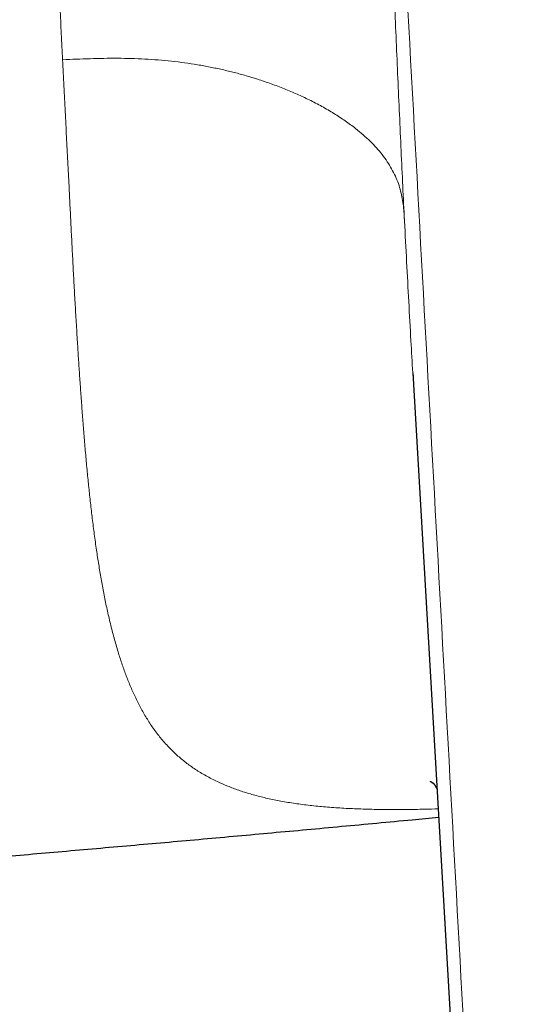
# Model space of a CAD drawing. Header units: millimetres. Extents: x 8 to 801, y 12 to 763.
# Tile 78 of 157: x 445.49 to 452.85, y 272.27 to 286.57. Entities that reach past the tile are written whole.
import ezdxf

# ---------------------------------------------------------------- set-up
doc = ezdxf.new("R2010")
doc.units = ezdxf.units.MM

msp = doc.modelspace()

# ---------------------------------------------------------------- linework, layer by layer
at = {"color": 7, "linetype": 'Continuous', "lineweight": 30}
for q in [(452.849, 253.207), (451.203, 281.376)]:
    msp.add_line((451.199, 281.439), q, dxfattribs=at)
at = {"color": 252, "linetype": 'Continuous', "lineweight": 0}
for points, knots in [([(446.111, 285.988), (446.104, 286.113), (446.092, 286.36), (446.074, 286.73), (446.056, 287.093), (446.038, 287.449), (446.022, 287.774), (446.007, 288.068), (445.994, 288.332), (445.981, 288.593), (445.967, 288.862), (445.949, 289.205), (445.929, 289.623), (445.907, 290.109), (445.889, 290.542), (445.874, 290.921), (445.862, 291.232), (445.854, 291.448), (445.849, 291.569), (445.848, 291.606), (445.847, 291.644), (445.845, 291.681), (445.844, 291.719), (445.839, 291.851), (445.832, 292.076), (445.822, 292.39), (445.814, 292.695), (445.807, 292.991), (445.8, 293.277), (445.795, 293.553), (445.791, 293.822), (445.788, 294.083), (445.785, 294.337), (445.784, 294.523), (445.784, 294.646), (445.784, 294.707), (445.784, 294.768), (445.784, 294.837), (445.784, 294.994), (445.786, 295.27), (445.79, 295.655), (445.798, 296.064), (445.809, 296.462), (445.823, 296.848), (445.84, 297.224), (445.859, 297.588), (445.875, 297.827), (445.883, 297.944)], [0, 0, 0, 0, 0.034558, 0.068205, 0.100935, 0.132745, 0.163631, 0.187249, 0.210294, 0.232766, 0.255348, 0.280144, 0.321406, 0.362579, 0.403653, 0.430702, 0.4577, 0.481415, 0.484517, 0.487619, 0.49072, 0.49382, 0.496919, 0.500018, 0.526674, 0.552484, 0.57745, 0.601575, 0.624863, 0.647315, 0.668938, 0.690276, 0.710747, 0.730354, 0.735387, 0.740361, 0.745274, 0.750153, 0.756912, 0.783126, 0.81685, 0.849647, 0.881525, 0.912492, 0.942554, 0.97172, 1, 1, 1, 1]), ([(452.381, 263.945), (452.095, 269.11), (451.525, 279.441), (450.961, 289.775), (450.68, 294.942)], [0, 0, 0, 0, 0.499999, 1, 1, 1, 1]), ([(451.08, 283.643), (451.071, 283.811), (451.054, 284.15), (451.03, 284.666), (451.006, 285.191), (450.982, 285.722), (450.959, 286.257), (450.937, 286.785), (450.916, 287.306), (450.896, 287.82), (450.877, 288.338), (450.858, 288.86), (450.843, 289.295), (450.831, 289.642), (450.822, 289.899), (450.814, 290.156), (450.805, 290.414), (450.797, 290.672), (450.789, 290.931), (450.781, 291.199), (450.772, 291.476), (450.764, 291.762), (450.756, 292.048), (450.748, 292.328), (450.739, 292.625), (450.731, 292.941), (450.722, 293.279), (450.713, 293.614), (450.705, 293.931), (450.697, 294.228), (450.691, 294.453), (450.687, 294.623), (450.685, 294.735), (450.682, 294.843), (450.68, 294.91), (450.68, 294.942)], [0, 0, 0, 0, 0.0487775, 0.0978385, 0.1471682, 0.1965225, 0.245891, 0.2949325, 0.3409735, 0.3870131, 0.4330708, 0.4791658, 0.5253173, 0.5476859, 0.5700387, 0.5923778, 0.6147054, 0.6370236, 0.6593346, 0.6816406, 0.706174, 0.7307069, 0.7552422, 0.7794355, 0.8023803, 0.8310589, 0.8597391, 0.8884255, 0.9160739, 0.9400794, 0.963764, 0.9728747, 0.9829759, 0.9920543, 1, 1, 1, 1]), ([(446.111, 285.988), (446.177, 285.991), (446.31, 285.997), (446.51, 286.004), (446.71, 286.009), (446.91, 286.01), (447.108, 286.007), (447.306, 285.999), (447.501, 285.985), (447.694, 285.967), (447.885, 285.944), (448.072, 285.916), (448.255, 285.882), (448.433, 285.845), (448.608, 285.803), (448.778, 285.756), (448.957, 285.702), (449.143, 285.639), (449.335, 285.567), (449.519, 285.489), (449.701, 285.404), (449.881, 285.31), (450.056, 285.208), (450.219, 285.1), (450.36, 284.997), (450.479, 284.897), (450.581, 284.804), (450.673, 284.708), (450.756, 284.609), (450.83, 284.507), (450.894, 284.402), (450.948, 284.296), (450.992, 284.188), (451.025, 284.079), (451.048, 283.97), (451.064, 283.861), (451.073, 283.752), (451.078, 283.679), (451.08, 283.643)], [0, 0, 0, 0, 0.025004, 0.050006, 0.07501, 0.100012, 0.125008, 0.150006, 0.175007, 0.200007, 0.225003, 0.249992, 0.274977, 0.299968, 0.324971, 0.349983, 0.374996, 0.40625, 0.437497, 0.468746, 0.499997, 0.534998, 0.569997, 0.604998, 0.640005, 0.667512, 0.695014, 0.722509, 0.749999, 0.777992, 0.80599, 0.833991, 0.861992, 0.88999, 0.917491, 0.944994, 0.972496, 1, 1, 1, 1]), ([(446.917, 277.386), (446.897, 277.453), (446.858, 277.586), (446.805, 277.793), (446.757, 278), (446.714, 278.208), (446.675, 278.417), (446.64, 278.626), (446.606, 278.841), (446.575, 279.063), (446.546, 279.291), (446.519, 279.518), (446.495, 279.744), (446.471, 279.976), (446.449, 280.214), (446.428, 280.46), (446.408, 280.703), (446.39, 280.943), (446.373, 281.181), (446.356, 281.417), (446.341, 281.65), (446.325, 281.901), (446.309, 282.171), (446.292, 282.459), (446.276, 282.744), (446.261, 283.027), (446.246, 283.309), (446.232, 283.59), (446.218, 283.871), (446.203, 284.177), (446.186, 284.508), (446.167, 284.868), (446.149, 285.234), (446.13, 285.607), (446.117, 285.86), (446.111, 285.988)], [0, 0, 0, 0, 0.034087, 0.067297, 0.099658, 0.131196, 0.161933, 0.191891, 0.22109, 0.25236, 0.282775, 0.312369, 0.341173, 0.369217, 0.399658, 0.429239, 0.458003, 0.485995, 0.513258, 0.539836, 0.565775, 0.591119, 0.622582, 0.653244, 0.683196, 0.712529, 0.741333, 0.769701, 0.797725, 0.825495, 0.860187, 0.894802, 0.929521, 0.964527, 1, 1, 1, 1]), ([(451.08, 283.643), (451.09, 283.446), (451.11, 283.052), (451.141, 282.473), (451.171, 281.935), (451.19, 281.594), (451.199, 281.439)], [0, 0, 0, 0, 0.261106, 0.521944, 0.782685, 1, 1, 1, 1]), ([(451.569, 275.105), (451.504, 275.103), (451.344, 275.098), (451.098, 275.095), (450.831, 275.094), (450.571, 275.098), (450.32, 275.107), (450.078, 275.12), (449.845, 275.139), (449.622, 275.164), (449.41, 275.194), (449.208, 275.23), (449.018, 275.272), (448.837, 275.32), (448.668, 275.374), (448.509, 275.434), (448.35, 275.503), (448.193, 275.584), (448.039, 275.677), (447.899, 275.777), (447.77, 275.885), (447.648, 276.003), (447.534, 276.133), (447.426, 276.275), (447.33, 276.422), (447.242, 276.576), (447.163, 276.732), (447.092, 276.892), (447.028, 277.054), (446.97, 277.217), (446.934, 277.33), (446.917, 277.386)], [0, 0, 0, 0, 0.021796, 0.053023, 0.084435, 0.116014, 0.147743, 0.179598, 0.21155, 0.243571, 0.27564, 0.30774, 0.339849, 0.37194, 0.403982, 0.435959, 0.467852, 0.505976, 0.543891, 0.581558, 0.618942, 0.656001, 0.697065, 0.737616, 0.777597, 0.816944, 0.855604, 0.892855, 0.929343, 0.965052, 1, 1, 1, 1])]:
    msp.add_open_spline(points, degree=3, knots=knots, dxfattribs=at)
at = {"color": 7, "linetype": 'Continuous', "lineweight": 30}
for points, knots in [([(451.451, 275.506), (451.451, 275.506), (451.451, 275.506), (451.451, 275.506), (451.451, 275.506), (451.452, 275.505), (451.454, 275.505), (451.455, 275.504), (451.457, 275.503), (451.46, 275.501), (451.463, 275.5), (451.466, 275.498), (451.469, 275.496), (451.472, 275.494), (451.475, 275.492), (451.477, 275.49), (451.479, 275.489), (451.48, 275.488), (451.482, 275.487), (451.484, 275.486), (451.486, 275.485), (451.487, 275.484), (451.488, 275.483), (451.489, 275.482), (451.49, 275.481), (451.491, 275.481), (451.492, 275.48), (451.494, 275.479), (451.495, 275.478), (451.497, 275.477), (451.498, 275.476), (451.498, 275.475), (451.499, 275.474), (451.501, 275.473), (451.502, 275.472), (451.503, 275.471), (451.504, 275.471), (451.505, 275.47), (451.505, 275.469), (451.506, 275.469), (451.507, 275.468), (451.507, 275.468), (451.507, 275.468), (451.508, 275.467), (451.508, 275.467), (451.508, 275.467), (451.508, 275.467), (451.508, 275.467), (451.508, 275.467), (451.508, 275.467), (451.508, 275.467), (451.508, 275.467), (451.508, 275.467), (451.508, 275.468), (451.507, 275.468), (451.507, 275.468), (451.506, 275.469), (451.506, 275.469), (451.505, 275.47), (451.505, 275.471), (451.504, 275.471), (451.503, 275.472), (451.503, 275.473), (451.503, 275.473), (451.503, 275.473), (451.502, 275.473), (451.502, 275.473), (451.502, 275.474), (451.502, 275.474), (451.502, 275.474), (451.502, 275.473), (451.503, 275.473), (451.503, 275.472), (451.504, 275.472), (451.504, 275.471), (451.505, 275.47), (451.506, 275.469), (451.507, 275.467), (451.508, 275.465), (451.51, 275.463), (451.511, 275.462), (451.512, 275.46), (451.513, 275.458), (451.515, 275.455), (451.517, 275.452), (451.519, 275.449), (451.521, 275.447), (451.522, 275.445), (451.523, 275.443), (451.524, 275.441), (451.526, 275.438), (451.528, 275.434), (451.531, 275.43), (451.533, 275.426), (451.535, 275.423), (451.537, 275.419), (451.54, 275.415), (451.543, 275.409), (451.546, 275.404), (451.548, 275.399), (451.551, 275.395), (451.552, 275.392), (451.553, 275.39)], [0, 0, 0, 0, 0.000051, 0.010715, 0.02314, 0.049225, 0.071355, 0.090685, 0.112802, 0.136179, 0.156596, 0.177796, 0.199084, 0.220638, 0.24345, 0.252963, 0.262542, 0.272012, 0.281172, 0.290299, 0.300717, 0.311382, 0.319982, 0.326347, 0.332346, 0.338178, 0.346055, 0.356615, 0.367528, 0.375721, 0.381992, 0.387977, 0.395166, 0.405133, 0.417925, 0.429138, 0.438122, 0.446038, 0.454249, 0.464532, 0.47671, 0.490021, 0.498954, 0.505728, 0.511505, 0.517309, 0.524413, 0.533085, 0.543508, 0.554947, 0.566776, 0.576672, 0.584806, 0.592755, 0.600744, 0.608989, 0.618157, 0.629281, 0.640619, 0.651856, 0.661898, 0.669855, 0.676797, 0.682257, 0.687579, 0.692999, 0.698551, 0.704754, 0.712849, 0.724496, 0.736179, 0.746673, 0.754666, 0.76239, 0.769993, 0.778388, 0.788555, 0.800481, 0.812952, 0.821409, 0.828508, 0.835341, 0.84302, 0.852441, 0.863294, 0.874453, 0.882162, 0.887851, 0.893354, 0.898895, 0.906415, 0.91654, 0.927254, 0.936266, 0.9436, 0.950612, 0.959357, 0.969445, 0.979924, 0.98746, 0.993399, 1, 1, 1, 1]), ([(425.84, 273.024), (426.084, 273.038), (426.578, 273.067), (427.325, 273.111), (428.086, 273.157), (428.862, 273.204), (429.651, 273.254), (430.44, 273.304), (431.225, 273.355), (432.009, 273.406), (432.805, 273.46), (433.613, 273.515), (434.434, 273.572), (435.267, 273.63), (436.113, 273.691), (436.971, 273.754), (437.842, 273.818), (438.72, 273.885), (439.606, 273.953), (440.497, 274.022), (441.401, 274.094), (442.323, 274.168), (443.262, 274.245), (444.22, 274.325), (445.19, 274.407), (446.172, 274.492), (447.161, 274.579), (448.156, 274.667), (449.157, 274.758), (450.17, 274.851), (450.978, 274.926), (451.448, 274.971), (451.577, 274.983)], [0, 0, 0, 0, 0.028449, 0.057449, 0.086999, 0.117098, 0.147748, 0.178948, 0.208869, 0.239279, 0.270178, 0.301566, 0.333443, 0.365809, 0.398665, 0.432009, 0.465841, 0.500163, 0.534348, 0.569005, 0.604133, 0.639732, 0.676463, 0.713683, 0.751392, 0.78959, 0.828276, 0.866746, 0.905689, 0.945102, 0.984986, 1, 1, 1, 1])]:
    msp.add_open_spline(points, degree=3, knots=knots, dxfattribs=at)

doc.saveas('drawing.dxf')
